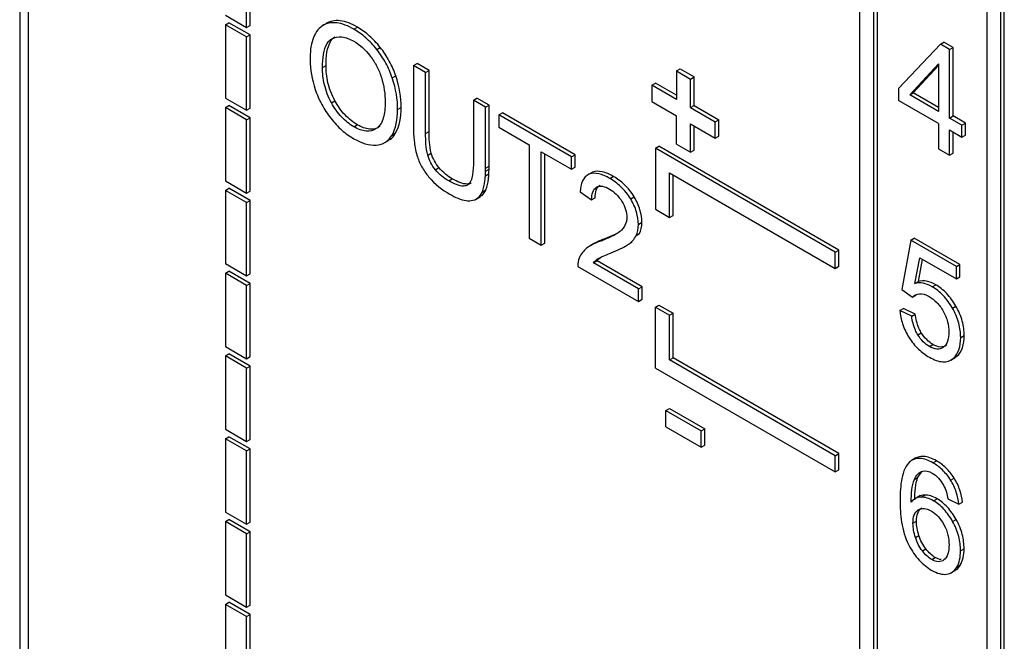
# Model space of a CAD drawing. Header units: millimetres. Extents: x 0 to 559, y 0 to 432.
# Tile 18 of 28: x 342.41 to 352.29, y 272.38 to 278.61. Entities that reach past the tile are written whole.
import ezdxf

# ---------------------------------------------------------------- set-up
doc = ezdxf.new("R2010")
doc.units = ezdxf.units.MM
doc.header["$LTSCALE"] = 2

msp = doc.modelspace()

# ---------------------------------------------------------------- linework, layer by layer
for p, q in [((342.4115, 336.1013), (342.4115, 262.7133)), ((342.4993, 262.5391), (342.4993, 336.0299)), ((352.2539, 265.6449), (352.2539, 283.1404)), ((352.2892, 265.6653), (352.2892, 283.1608)), ((352.1124, 283.0588), (352.1124, 265.8899)), ((350.8397, 266.4613), (350.8397, 282.5484)), ((350.9811, 266.543), (350.9811, 282.4668)), ((351.0164, 266.5634), (351.0164, 282.4464)), ((344.6878, 278.5319), (344.6878, 279.2668)), ((344.7232, 278.5523), (344.7232, 279.2872)), ((344.4757, 278.6544), (344.6878, 278.5319)), ((344.4757, 278.5591), (344.511, 278.5795)), ((344.4757, 278.5591), (344.4757, 277.8242)), ((344.6878, 278.4367), (344.4757, 278.5591)), ((344.7232, 278.4571), (344.511, 278.5795)), ((345.447, 278.548), (345.4823, 278.5684)), ((344.6878, 278.5319), (344.7232, 278.5523)), ((344.6878, 278.4367), (344.7232, 278.4571)), ((344.7232, 277.7222), (344.7232, 278.4571)), ((345.7644, 278.5144), (345.7998, 278.5349)), ((344.6878, 277.7018), (344.6878, 278.4367)), ((351.6483, 278.3651), (351.2289, 277.9193)), ((351.6483, 278.3651), (351.6837, 278.3855)), ((351.7405, 278.3118), (351.6483, 278.3651)), ((351.7759, 278.3323), (351.6837, 278.3855)), ((345.9937, 278.3114), (346.029, 278.3318)), ((351.7405, 278.3118), (351.7759, 278.3323)), ((351.7405, 277.624), (351.7405, 278.3118)), ((351.7759, 277.6444), (351.7759, 278.3323)), ((346.362, 278.1507), (346.3973, 278.1711)), ((346.519, 278.1008), (346.3973, 278.1711)), ((351.3398, 277.8553), (351.6276, 278.1677)), ((351.6276, 278.1677), (351.6276, 277.6891)), ((345.4496, 278.1307), (345.485, 278.1511)), ((346.362, 278.1507), (346.362, 277.5374)), ((346.4836, 278.0804), (346.362, 278.1507)), ((346.4836, 278.0804), (346.519, 278.1008)), ((346.4836, 277.4679), (346.4836, 278.0804)), ((346.519, 277.4883), (346.519, 278.1008)), ((349.0012, 278.0968), (349.0365, 278.1173)), ((349.0012, 278.0968), (349.0012, 277.8111)), ((349.0012, 278.0968), (349.1426, 278.0152)), ((349.0365, 278.1173), (349.178, 278.0356)), ((351.3752, 277.8757), (351.6276, 278.1498)), ((346.1494, 278.0257), (346.1848, 278.0461)), ((348.7537, 277.9539), (348.789, 277.9743)), ((349.0012, 277.8519), (348.789, 277.9743)), ((349.1426, 278.0152), (349.178, 278.0356)), ((349.1426, 277.7294), (349.1426, 278.0152)), ((349.178, 277.7498), (349.178, 278.0356)), ((348.7537, 277.9539), (348.7537, 277.7906)), ((349.0012, 277.8111), (348.7537, 277.9539)), ((351.2289, 277.9193), (351.2289, 277.7999)), ((351.3398, 277.8553), (351.3752, 277.8757)), ((351.6276, 277.7299), (351.3752, 277.8757)), ((344.4757, 277.8242), (344.6878, 277.7018)), ((345.5387, 277.7766), (345.574, 277.797)), ((346.9633, 277.8035), (346.9987, 277.8239)), ((346.9633, 277.8035), (346.9633, 277.1909)), ((347.0849, 277.7333), (346.9633, 277.8035)), ((347.1203, 277.7537), (346.9987, 277.8239)), ((348.7537, 277.7906), (349.0012, 277.6477)), ((351.6276, 277.5697), (351.2289, 277.7999)), ((351.6276, 277.6891), (351.3398, 277.8553)), ((344.4757, 277.729), (344.511, 277.7494)), ((344.4757, 277.729), (344.4757, 276.9941)), ((344.6878, 277.6065), (344.4757, 277.729)), ((344.7232, 277.6269), (344.511, 277.7494)), ((344.6878, 277.7018), (344.7232, 277.7222)), ((346.2033, 277.71), (346.2387, 277.7304)), ((347.0849, 277.7333), (347.1203, 277.7537)), ((347.0849, 277.12), (347.0849, 277.7333)), ((347.1203, 277.1404), (347.1203, 277.7537)), ((347.2185, 277.6562), (347.2539, 277.6766)), ((347.9825, 277.256), (347.2539, 277.6766)), ((349.1426, 277.7294), (349.178, 277.7498)), ((349.1426, 277.7294), (349.3901, 277.5865)), ((349.178, 277.7498), (349.4254, 277.607)), ((344.6878, 277.6065), (344.7232, 277.6269)), ((344.6878, 276.8716), (344.6878, 277.6065)), ((344.7232, 276.892), (344.7232, 277.6269)), ((347.2185, 277.6562), (347.2185, 277.5309)), ((347.9471, 277.2356), (347.2185, 277.6562)), ((349.0012, 277.362), (349.0012, 277.6477)), ((349.1426, 277.2803), (349.1426, 277.5661)), ((349.1426, 277.5661), (349.3901, 277.4232)), ((349.3901, 277.5865), (349.4254, 277.607)), ((349.3901, 277.4232), (349.3901, 277.5865)), ((349.4254, 277.4436), (349.4254, 277.607)), ((351.6276, 277.5697), (351.6276, 277.3155)), ((351.7405, 277.624), (351.7759, 277.6444)), ((351.8647, 277.5523), (351.7405, 277.624)), ((351.9, 277.5727), (351.7759, 277.6444)), ((351.8647, 277.5523), (351.9, 277.5727)), ((351.9, 277.4532), (351.9, 277.5727)), ((345.7631, 277.5369), (345.7985, 277.5573)), ((346.147, 277.4536), (346.1824, 277.474)), ((346.4836, 277.4679), (346.519, 277.4883)), ((347.2185, 277.5309), (347.5214, 277.3561)), ((349.178, 277.3007), (349.178, 277.5457)), ((351.7405, 277.5045), (351.8647, 277.4328)), ((351.7405, 277.2503), (351.7405, 277.5045)), ((351.7759, 277.2708), (351.7759, 277.4841)), ((351.8647, 277.4328), (351.8647, 277.5523)), ((346.0687, 277.3747), (346.1129, 277.4002)), ((349.3901, 277.4232), (349.4254, 277.4436)), ((351.8647, 277.4328), (351.9, 277.4532)), ((346.5056, 277.251), (346.5409, 277.2714)), ((347.5214, 277.3561), (347.5214, 276.4198)), ((347.643, 276.3496), (347.643, 277.2859)), ((347.643, 277.2859), (347.9471, 277.1103)), ((348.789, 277.3211), (348.8244, 277.3415)), ((350.5922, 276.2802), (348.789, 277.3211)), ((348.789, 277.3211), (348.789, 276.7087)), ((350.6275, 276.3006), (348.8244, 277.3415)), ((349.0012, 277.362), (349.1426, 277.2803)), ((349.1426, 277.2803), (349.178, 277.3007)), ((351.6276, 277.3155), (351.7405, 277.2503)), ((351.7405, 277.2503), (351.7759, 277.2708)), ((347.6784, 276.37), (347.6784, 277.2654)), ((347.9471, 277.2356), (347.9825, 277.256)), ((347.9471, 277.1103), (347.9471, 277.2356)), ((347.9825, 277.1307), (347.9825, 277.256)), ((346.5819, 277.106), (346.6173, 277.1264)), ((347.0847, 277.0914), (347.12, 277.1118)), ((347.0849, 277.12), (347.1203, 277.1404)), ((347.9471, 277.1103), (347.9825, 277.1307)), ((348.1226, 277.0599), (348.1579, 277.0803)), ((348.9305, 276.6271), (348.9305, 277.0762)), ((348.9305, 277.0762), (350.5922, 276.1169)), ((344.4757, 276.9941), (344.6878, 276.8716)), ((346.715, 276.994), (346.7503, 277.0144)), ((347.0829, 277.0434), (347.1182, 277.0638)), ((348.3315, 277.018), (348.3669, 277.0384)), ((348.9658, 276.6475), (348.9658, 277.0558)), ((344.4757, 276.8988), (344.511, 276.9192)), ((344.6878, 276.7764), (344.4757, 276.8988)), ((344.4757, 276.8988), (344.4757, 276.1639)), ((344.7232, 276.7968), (344.511, 276.9192)), ((344.6878, 276.8716), (344.7232, 276.892)), ((347.0534, 276.8841), (347.0888, 276.9045)), ((348.033, 276.8833), (348.149, 276.8026)), ((344.6878, 276.7764), (344.7232, 276.7968)), ((344.6878, 276.0415), (344.6878, 276.7764)), ((344.7232, 276.0619), (344.7232, 276.7968)), ((346.9903, 276.8114), (347.0345, 276.837)), ((348.149, 276.8026), (348.1844, 276.823)), ((348.5409, 276.8124), (348.5763, 276.8328)), ((348.789, 276.7087), (348.9305, 276.6271)), ((348.6181, 276.5579), (348.6534, 276.5783)), ((348.9305, 276.6271), (348.9658, 276.6475)), ((347.5214, 276.4198), (347.643, 276.3496)), ((348.2468, 276.3936), (348.2822, 276.414)), ((348.5956, 276.4455), (348.6309, 276.4659)), ((351.3511, 276.3991), (351.2621, 275.9053)), ((351.3511, 276.3991), (351.3865, 276.4196)), ((351.8082, 276.1353), (351.3511, 276.3991)), ((351.8436, 276.1557), (351.3865, 276.4196)), ((347.643, 276.3496), (347.6784, 276.37)), ((348.1805, 276.3694), (348.1363, 276.3439)), ((348.4833, 276.3358), (348.5275, 276.3614)), ((348.5204, 276.3592), (348.5557, 276.3796)), ((350.5922, 276.2802), (350.6275, 276.3006)), ((350.6275, 276.1373), (350.6275, 276.3006)), ((348.1685, 276.1715), (348.2038, 276.192)), ((348.6547, 275.9317), (348.2038, 276.192)), ((350.5922, 276.1169), (350.5922, 276.2802)), ((351.3919, 275.9658), (351.4414, 276.2225)), ((351.4272, 275.9862), (351.4697, 276.2062)), ((351.4414, 276.2225), (351.8082, 276.0107)), ((344.4757, 276.1639), (344.6878, 276.0415)), ((344.4757, 276.0687), (344.511, 276.0891)), ((344.7232, 275.9666), (344.511, 276.0891)), ((348.0117, 276.1368), (348.6193, 275.786)), ((348.6193, 275.9113), (348.1685, 276.1715)), ((350.5922, 276.1169), (350.6275, 276.1373)), ((351.8082, 276.1353), (351.8436, 276.1557)), ((351.8082, 276.0107), (351.8082, 276.1353)), ((351.8436, 276.0311), (351.8436, 276.1557)), ((344.6878, 275.9462), (344.4757, 276.0687)), ((344.4757, 276.0687), (344.4757, 275.3338)), ((344.6878, 276.0415), (344.7232, 276.0619)), ((351.3919, 275.9658), (351.4272, 275.9862)), ((351.8082, 276.0107), (351.8436, 276.0311)), ((344.6878, 275.9462), (344.7232, 275.9666)), ((344.6878, 275.2113), (344.6878, 275.9462)), ((344.7232, 275.2317), (344.7232, 275.9666)), ((348.6193, 275.9113), (348.6547, 275.9317)), ((348.6193, 275.786), (348.6193, 275.9113)), ((348.6547, 275.8064), (348.6547, 275.9317)), ((351.2621, 275.9053), (351.3681, 275.8282)), ((351.5656, 275.9321), (351.6009, 275.9525)), ((348.6193, 275.786), (348.6547, 275.8064)), ((351.3681, 275.8282), (351.4034, 275.8486)), ((348.789, 275.7289), (348.8244, 275.7493)), ((348.789, 275.1164), (348.789, 275.7289)), ((348.789, 275.7289), (348.9305, 275.6472)), ((348.8244, 275.7493), (348.9658, 275.6676)), ((351.242, 275.6932), (351.2774, 275.7136)), ((351.3605, 275.6363), (351.242, 275.6932)), ((351.3959, 275.6567), (351.2774, 275.7136)), ((351.7686, 275.7185), (351.8039, 275.7389)), ((348.9305, 275.6472), (348.9658, 275.6676)), ((348.9305, 275.1981), (348.9305, 275.6472)), ((348.9658, 275.2185), (348.9658, 275.6676)), ((351.3605, 275.6363), (351.3959, 275.6567)), ((351.4214, 275.4506), (351.4567, 275.471)), ((351.8515, 275.4231), (351.8869, 275.4435)), ((344.4757, 275.3338), (344.6878, 275.2113)), ((351.5374, 275.3337), (351.5727, 275.3541)), ((344.4757, 275.2385), (344.511, 275.2589)), ((344.6878, 275.1161), (344.4757, 275.2385)), ((344.4757, 275.2385), (344.4757, 274.5036)), ((344.7232, 275.1365), (344.511, 275.2589)), ((344.6878, 275.2113), (344.7232, 275.2317)), ((348.9305, 275.1981), (348.9658, 275.2185)), ((350.5922, 274.2388), (348.9305, 275.1981)), ((350.6275, 274.2592), (348.9658, 275.2185)), ((351.7515, 275.1966), (351.7957, 275.2221)), ((351.779, 275.2157), (351.8144, 275.2361)), ((351.7881, 275.2259), (351.8144, 275.2361)), ((344.6878, 275.1161), (344.7232, 275.1365)), ((344.6878, 274.3812), (344.6878, 275.1161)), ((344.7232, 274.4016), (344.7232, 275.1365)), ((348.789, 275.1164), (350.5922, 274.0755)), ((348.8951, 274.6923), (348.9305, 274.7128)), ((348.9305, 274.7128), (349.284, 274.5087)), ((348.8951, 274.6923), (349.2487, 274.4882)), ((348.8951, 274.529), (348.8951, 274.6923)), ((344.4757, 274.5036), (344.6878, 274.3812)), ((348.8951, 274.529), (349.2487, 274.3249)), ((349.2487, 274.4882), (349.284, 274.5087)), ((349.284, 274.3453), (349.284, 274.5087)), ((344.4757, 274.4084), (344.511, 274.4288)), ((344.4757, 274.4084), (344.4757, 273.6735)), ((344.6878, 274.2859), (344.4757, 274.4084)), ((344.7232, 274.3063), (344.511, 274.4288)), ((349.2487, 274.3249), (349.2487, 274.4882)), ((344.6878, 274.3812), (344.7232, 274.4016)), ((344.6878, 274.2859), (344.7232, 274.3063)), ((344.7232, 273.5714), (344.7232, 274.3063)), ((349.2487, 274.3249), (349.284, 274.3453)), ((344.6878, 273.551), (344.6878, 274.2859)), ((350.5922, 274.2388), (350.6275, 274.2592)), ((350.5922, 274.0755), (350.5922, 274.2388)), ((350.6275, 274.0959), (350.6275, 274.2592)), ((351.4018, 274.216), (351.3576, 274.1905)), ((351.5731, 274.1668), (351.6084, 274.1872)), ((350.5922, 274.0755), (350.6275, 274.0959)), ((351.3873, 274.0012), (351.4227, 274.0216)), ((351.4227, 274.0216), (351.462, 274.0783)), ((351.7504, 273.994), (351.7857, 274.0144)), ((351.433, 273.829), (351.3888, 273.8035)), ((351.4551, 273.8231), (351.4905, 273.8435)), ((351.5787, 273.7863), (351.6141, 273.8067)), ((351.7217, 273.8066), (351.8339, 273.752)), ((351.8339, 273.752), (351.8693, 273.7724)), ((344.4757, 273.6735), (344.6878, 273.551)), ((344.4757, 273.5782), (344.511, 273.5986)), ((344.6878, 273.4558), (344.4757, 273.5782)), ((344.4757, 273.5782), (344.4757, 272.8433)), ((344.7232, 273.4762), (344.511, 273.5986)), ((344.6878, 273.551), (344.7232, 273.5714)), ((351.3731, 273.5604), (351.4084, 273.5808)), ((351.7706, 273.5793), (351.806, 273.5997)), ((344.6878, 273.4558), (344.7232, 273.4762)), ((344.6878, 272.7209), (344.6878, 273.4558)), ((344.7232, 272.7413), (344.7232, 273.4762)), ((351.3974, 273.4174), (351.4328, 273.4378)), ((351.467, 273.283), (351.5024, 273.3034)), ((351.8502, 273.2856), (351.8856, 273.3061)), ((351.5606, 273.1973), (351.5959, 273.2177)), ((351.8126, 273.1213), (351.848, 273.1417)), ((351.7535, 273.0628), (351.7977, 273.0883)), ((344.4757, 272.8433), (344.6878, 272.7209)), ((344.4757, 272.7481), (344.511, 272.7685)), ((344.6878, 272.6256), (344.4757, 272.7481)), ((344.4757, 272.7481), (344.4757, 272.0132)), ((344.7232, 272.646), (344.511, 272.7685)), ((344.6878, 272.7209), (344.7232, 272.7413)), ((344.6878, 272.6256), (344.7232, 272.646)), ((344.7232, 271.9111), (344.7232, 272.646)), ((344.6878, 271.8907), (344.6878, 272.6256))]:
    msp.add_line(p, q)
for centre, radius, start, end in [((345.866, 277.1135), 1.2189, 356.70239, 358.96159), ((345.5809, 277.1197), 1.504, 358.92438, 0.01291), ((345.9014, 277.1339), 1.2189, 356.70239, 358.96159), ((345.6163, 277.1401), 1.504, 358.92438, 0.01291)]:
    msp.add_arc(centre, radius, start, end)
for points, knots in [([(345.7644, 278.5144), (345.7059, 278.5482), (345.5869, 278.5961), (345.4871, 278.5738), (345.447, 278.548)], [0, 0, 0, 0, 0.50045, 1, 1, 1, 1]), ([(345.7998, 278.5349), (345.7413, 278.5686), (345.6223, 278.6165), (345.5224, 278.5942), (345.4823, 278.5684)], [0, 0, 0, 0, 0.50045, 1, 1, 1, 1]), ([(345.447, 278.548), (345.4029, 278.5196), (345.3379, 278.4218), (345.3242, 278.2796), (345.3242, 278.2052)], [0, 0, 0, 0, 0.498953, 1, 1, 1, 1]), ([(345.9937, 278.3114), (345.9594, 278.3548), (345.8846, 278.4342), (345.8043, 278.4914), (345.7644, 278.5144)], [0, 0, 0, 0, 0.499889, 1, 1, 1, 1]), ([(346.029, 278.3318), (345.9947, 278.3752), (345.92, 278.4546), (345.8397, 278.5118), (345.7998, 278.5349)], [0, 0, 0, 0, 0.499889, 1, 1, 1, 1]), ([(345.4496, 278.1307), (345.4496, 278.1766), (345.4545, 278.2655), (345.4838, 278.3683), (345.5232, 278.4089), (345.5424, 278.4188)], [0, 0, 0, 0, 0.37538, 0.749992, 1, 1, 1, 1]), ([(345.485, 278.1511), (345.485, 278.197), (345.4899, 278.2859), (345.5192, 278.3887), (345.5586, 278.4293), (345.5778, 278.4393)], [0, 0, 0, 0, 0.37538, 0.749992, 1, 1, 1, 1]), ([(345.5424, 278.4188), (345.572, 278.4342), (345.6416, 278.4481), (345.7243, 278.4167), (345.765, 278.3932)], [0, 0, 0, 0, 0.500011, 1, 1, 1, 1]), ([(346.1494, 278.0257), (346.1323, 278.0758), (346.0886, 278.1768), (346.027, 278.2693), (345.9937, 278.3114)], [0, 0, 0, 0, 0.500045, 1, 1, 1, 1]), ([(346.1848, 278.0461), (346.1676, 278.0962), (346.124, 278.1972), (346.0624, 278.2897), (346.029, 278.3318)], [0, 0, 0, 0, 0.500045, 1, 1, 1, 1]), ([(345.9287, 278.2451), (345.9531, 278.2134), (345.9975, 278.1435), (346.0279, 278.0683), (346.0397, 278.0311)], [0, 0, 0, 0, 0.499858, 1, 1, 1, 1]), ([(345.5387, 277.7766), (345.5067, 277.8347), (345.4596, 277.9609), (345.4496, 278.0763), (345.4496, 278.1307)], [0, 0, 0, 0, 0.49899, 1, 1, 1, 1]), ([(345.574, 277.797), (345.5421, 277.8551), (345.495, 277.9813), (345.485, 278.0967), (345.485, 278.1511)], [0, 0, 0, 0, 0.49899, 1, 1, 1, 1]), ([(345.3768, 277.9098), (345.3937, 277.8596), (345.4371, 277.7582), (345.4984, 277.6651), (345.5315, 277.6224)], [0, 0, 0, 0, 0.500031, 1, 1, 1, 1]), ([(345.7631, 277.5369), (345.7215, 277.561), (345.6367, 277.626), (345.567, 277.7251), (345.5387, 277.7766)], [0, 0, 0, 0, 0.500212, 1, 1, 1, 1]), ([(345.7985, 277.5573), (345.7569, 277.5814), (345.6721, 277.6464), (345.6024, 277.7455), (345.574, 277.797)], [0, 0, 0, 0, 0.500212, 1, 1, 1, 1]), ([(346.0779, 277.7832), (346.0779, 277.7266), (346.0684, 277.6183), (346.022, 277.5403), (345.989, 277.5179)], [0, 0, 0, 0, 0.501194, 1, 1, 1, 1]), ([(345.5315, 277.6224), (345.566, 277.5781), (345.6419, 277.4973), (345.7233, 277.4397), (345.7638, 277.4164)], [0, 0, 0, 0, 0.49981, 1, 1, 1, 1]), ([(345.989, 277.5179), (345.9607, 277.4986), (345.8905, 277.4796), (345.8051, 277.5127), (345.7631, 277.5369)], [0, 0, 0, 0, 0.499736, 1, 1, 1, 1]), ([(346.0244, 277.5383), (345.9961, 277.519), (345.9259, 277.5), (345.8404, 277.5331), (345.7985, 277.5573)], [0, 0, 0, 0, 0.499736, 1, 1, 1, 1]), ([(346.1063, 277.402), (346.1127, 277.4039), (346.1466, 277.4138), (346.1663, 277.447), (346.1824, 277.474)], [0, 0, 0, 0, 0.186313, 1, 1, 1, 1]), ([(346.362, 277.5374), (346.362, 277.4922), (346.3654, 277.4), (346.3818, 277.3009), (346.3968, 277.2506)], [0, 0, 0, 0, 0.500476, 1, 1, 1, 1]), ([(346.5056, 277.251), (346.4945, 277.2893), (346.4856, 277.3637), (346.4836, 277.4334), (346.4836, 277.4679)], [0, 0, 0, 0, 0.499408, 1, 1, 1, 1]), ([(346.5409, 277.2714), (346.5299, 277.3097), (346.5209, 277.3841), (346.519, 277.4538), (346.519, 277.4883)], [0, 0, 0, 0, 0.499408, 1, 1, 1, 1]), ([(345.987, 277.3527), (346.0213, 277.3545), (346.0846, 277.3737), (346.1293, 277.4236), (346.147, 277.4536)], [0, 0, 0, 0, 0.499854, 1, 1, 1, 1]), ([(346.6173, 277.1264), (346.6001, 277.1474), (346.5686, 277.1944), (346.5482, 277.2461), (346.5409, 277.2714)], [0, 0, 0, 0, 0.499971, 1, 1, 1, 1]), ([(346.3968, 277.2506), (346.4082, 277.2127), (346.4399, 277.135), (346.4883, 277.0655), (346.5143, 277.0344)], [0, 0, 0, 0, 0.499922, 1, 1, 1, 1]), ([(346.5819, 277.106), (346.5648, 277.127), (346.5332, 277.174), (346.5129, 277.2257), (346.5056, 277.251)], [0, 0, 0, 0, 0.499971, 1, 1, 1, 1]), ([(346.9633, 277.1909), (346.9633, 277.1438), (346.9591, 277.0537), (346.9339, 276.9719), (346.9062, 276.9538)], [0, 0, 0, 0, 0.502495, 1, 1, 1, 1]), ([(348.3315, 277.018), (348.2942, 277.0395), (348.219, 277.0737), (348.1506, 277.0719), (348.1226, 277.0599)], [0, 0, 0, 0, 0.500877, 1, 1, 1, 1]), ([(348.3669, 277.0384), (348.3295, 277.06), (348.2544, 277.0941), (348.1859, 277.0924), (348.1579, 277.0803)], [0, 0, 0, 0, 0.500877, 1, 1, 1, 1]), ([(346.9062, 276.9538), (346.8945, 276.9461), (346.8382, 276.9314), (346.766, 276.9645), (346.715, 276.994)], [0, 0, 0, 0, 0.251335, 1, 1, 1, 1]), ([(346.9416, 276.9742), (346.9299, 276.9666), (346.8735, 276.9518), (346.8014, 276.9849), (346.7503, 277.0144)], [0, 0, 0, 0, 0.251335, 1, 1, 1, 1]), ([(347.0534, 276.8841), (347.0668, 276.9164), (347.0772, 276.9699), (347.0819, 277.027), (347.0829, 277.0434)], [0, 0, 0, 0, 0.4996041, 0.6978169, 0.6978169, 0.6978169, 0.6978169]), ([(347.0888, 276.9045), (347.1022, 276.9368), (347.1125, 276.9903), (347.1173, 277.0474), (347.1182, 277.0638)], [0, 0, 0, 0, 0.4996041, 0.6978169, 0.6978169, 0.6978169, 0.6978169]), ([(348.1226, 277.0599), (348.0948, 277.0479), (348.051, 277.0004), (348.0362, 276.924), (348.033, 276.8833)], [0, 0, 0, 0, 0.499021, 1, 1, 1, 1]), ([(348.5409, 276.8124), (348.5137, 276.8581), (348.4455, 276.9422), (348.3693, 276.9962), (348.3315, 277.018)], [0, 0, 0, 0, 0.499069, 1, 1, 1, 1]), ([(348.5763, 276.8328), (348.549, 276.8785), (348.4808, 276.9626), (348.4046, 277.0166), (348.3669, 277.0384)], [0, 0, 0, 0, 0.499069, 1, 1, 1, 1]), ([(346.9401, 276.7959), (346.9652, 276.7994), (347.0117, 276.8165), (347.0428, 276.8585), (347.0534, 276.8841)], [0, 0, 0, 0, 0.500245, 1, 1, 1, 1]), ([(347.0277, 276.839), (347.0355, 276.8417), (347.0638, 276.8515), (347.0783, 276.8822), (347.0888, 276.9045)], [0, 0, 0, 0, 0.2757, 1, 1, 1, 1]), ([(348.149, 276.8026), (348.149, 276.831), (348.1549, 276.8849), (348.1813, 276.9204), (348.1986, 276.9304)], [0, 0, 0, 0, 0.500952, 1, 1, 1, 1]), ([(348.1844, 276.823), (348.1844, 276.8514), (348.1903, 276.9053), (348.2166, 276.9408), (348.2339, 276.9508)], [0, 0, 0, 0, 0.500952, 1, 1, 1, 1]), ([(348.1986, 276.9304), (348.2153, 276.94), (348.2572, 276.946), (348.3053, 276.9253), (348.329, 276.9116)], [0, 0, 0, 0, 0.499226, 1, 1, 1, 1]), ([(348.329, 276.9116), (348.3516, 276.8985), (348.3975, 276.865), (348.4375, 276.8134), (348.4538, 276.786)], [0, 0, 0, 0, 0.500595, 1, 1, 1, 1]), ([(346.7257, 276.8611), (346.7811, 276.8291), (346.8571, 276.7951), (346.9243, 276.7937), (346.9401, 276.7959)], [0, 0, 0, 0, 0.749158, 1, 1, 1, 1]), ([(348.4538, 276.786), (348.4689, 276.7605), (348.4944, 276.7055), (348.5021, 276.6519), (348.5021, 276.6277)], [0, 0, 0, 0, 0.500031, 1, 1, 1, 1]), ([(348.6181, 276.5579), (348.6181, 276.5968), (348.6062, 276.6827), (348.5653, 276.7715), (348.5409, 276.8124)], [0, 0, 0, 0, 0.500095, 1, 1, 1, 1]), ([(348.6534, 276.5783), (348.6534, 276.6172), (348.6416, 276.7032), (348.6007, 276.7919), (348.5763, 276.8328)], [0, 0, 0, 0, 0.500095, 1, 1, 1, 1]), ([(348.5021, 276.6277), (348.5021, 276.6135), (348.4961, 276.5601), (348.4712, 276.5227), (348.4494, 276.501)], [0, 0, 0, 0, 0.251099, 1, 1, 1, 1]), ([(348.4494, 276.501), (348.4216, 276.4735), (348.3541, 276.4362), (348.2831, 276.4068), (348.2468, 276.3936)], [0, 0, 0, 0, 0.499745, 1, 1, 1, 1]), ([(348.2822, 276.414), (348.2524, 276.4036), (348.2155, 276.3908), (348.1832, 276.3697), (348.1769, 276.3655)], [0, 0, 0, 0, 0.805027, 1, 1, 1, 1]), ([(348.3465, 276.273), (348.3768, 276.285), (348.4365, 276.3105), (348.494, 276.3404), (348.5204, 276.3592)], [0, 0, 0, 0, 0.500071, 1, 1, 1, 1]), ([(348.216, 276.2145), (348.236, 276.2273), (348.2802, 276.2458), (348.3243, 276.2642), (348.3465, 276.273)], [0, 0, 0, 0, 0.499944, 1, 1, 1, 1]), ([(351.6009, 275.9525), (351.5701, 275.9704), (351.5079, 275.9941), (351.4526, 275.9919), (351.4272, 275.9862)], [0, 0, 0, 0, 0.499706, 1, 1, 1, 1]), ([(351.5656, 275.9321), (351.5347, 275.9499), (351.4725, 275.9737), (351.4173, 275.9715), (351.3919, 275.9658)], [0, 0, 0, 0, 0.499706, 1, 1, 1, 1]), ([(351.7686, 275.7185), (351.7422, 275.7643), (351.6789, 275.8518), (351.6029, 275.9106), (351.5656, 275.9321)], [0, 0, 0, 0, 0.499912, 1, 1, 1, 1]), ([(351.8039, 275.7389), (351.7776, 275.7847), (351.7143, 275.8722), (351.6383, 275.931), (351.6009, 275.9525)], [0, 0, 0, 0, 0.499912, 1, 1, 1, 1]), ([(351.5355, 275.8344), (351.5614, 275.8194), (351.6141, 275.7803), (351.659, 275.7199), (351.677, 275.688)], [0, 0, 0, 0, 0.50053, 1, 1, 1, 1]), ([(351.242, 275.6932), (351.2454, 275.6507), (351.2621, 275.5603), (351.3059, 275.468), (351.3322, 275.4259)], [0, 0, 0, 0, 0.500441, 1, 1, 1, 1]), ([(351.8515, 275.4231), (351.8515, 275.4683), (351.8402, 275.5665), (351.7961, 275.6706), (351.7686, 275.7185)], [0, 0, 0, 0, 0.500499, 1, 1, 1, 1]), ([(351.8869, 275.4435), (351.8869, 275.4887), (351.8756, 275.5869), (351.8315, 275.691), (351.8039, 275.7389)], [0, 0, 0, 0, 0.500499, 1, 1, 1, 1]), ([(351.4214, 275.4506), (351.4123, 275.4653), (351.3803, 275.5268), (351.366, 275.5916), (351.3605, 275.6363)], [0, 0, 0, 0, 0.251291, 1, 1, 1, 1]), ([(351.4567, 275.471), (351.4476, 275.4857), (351.4157, 275.5472), (351.4014, 275.612), (351.3959, 275.6567)], [0, 0, 0, 0, 0.251291, 1, 1, 1, 1]), ([(351.677, 275.688), (351.6962, 275.6543), (351.7252, 275.5805), (351.7317, 275.5125), (351.7317, 275.4807)], [0, 0, 0, 0, 0.499088, 1, 1, 1, 1]), ([(351.3322, 275.4259), (351.3596, 275.3819), (351.4262, 275.3008), (351.5005, 275.2478), (351.5374, 275.2265)], [0, 0, 0, 0, 0.499305, 1, 1, 1, 1]), ([(351.5374, 275.3337), (351.5163, 275.3458), (351.4738, 275.3778), (351.4369, 275.4254), (351.4214, 275.4506)], [0, 0, 0, 0, 0.500207, 1, 1, 1, 1]), ([(351.5727, 275.3541), (351.5517, 275.3662), (351.5091, 275.3983), (351.4723, 275.4458), (351.4567, 275.471)], [0, 0, 0, 0, 0.500207, 1, 1, 1, 1]), ([(351.7317, 275.4807), (351.7317, 275.4468), (351.7249, 275.3824), (351.6952, 275.3382), (351.6755, 275.3247)], [0, 0, 0, 0, 0.500813, 1, 1, 1, 1]), ([(351.779, 275.2157), (351.803, 275.2366), (351.8408, 275.2949), (351.8515, 275.3786), (351.8515, 275.4231)], [0, 0, 0, 0, 0.49977, 1, 1, 1, 1]), ([(351.8144, 275.2361), (351.8383, 275.257), (351.8762, 275.3153), (351.8869, 275.399), (351.8869, 275.4435)], [0, 0, 0, 0, 0.49977, 1, 1, 1, 1]), ([(351.6755, 275.3247), (351.658, 275.3128), (351.6157, 275.2998), (351.5631, 275.3188), (351.5374, 275.3337)], [0, 0, 0, 0, 0.500088, 1, 1, 1, 1]), ([(351.7108, 275.3452), (351.6934, 275.3333), (351.651, 275.3202), (351.5985, 275.3392), (351.5727, 275.3541)], [0, 0, 0, 0, 0.500088, 1, 1, 1, 1]), ([(351.5374, 275.2265), (351.583, 275.2002), (351.6764, 275.1641), (351.7506, 275.1909), (351.779, 275.2157)], [0, 0, 0, 0, 0.500466, 1, 1, 1, 1]), ([(351.5731, 274.1668), (351.5295, 274.192), (351.4404, 274.2265), (351.3691, 274.2019), (351.3417, 274.1788)], [0, 0, 0, 0, 0.500449, 1, 1, 1, 1]), ([(351.6084, 274.1872), (351.5649, 274.2124), (351.4757, 274.2469), (351.4045, 274.2223), (351.377, 274.1992)], [0, 0, 0, 0, 0.500449, 1, 1, 1, 1]), ([(351.3417, 274.1788), (351.2992, 274.143), (351.2515, 274.017), (351.2433, 273.8663), (351.2433, 273.7881)], [0, 0, 0, 0, 0.498354, 1, 1, 1, 1]), ([(351.7504, 273.994), (351.7265, 274.0319), (351.6692, 274.1021), (351.6049, 274.1485), (351.5731, 274.1668)], [0, 0, 0, 0, 0.499443, 1, 1, 1, 1]), ([(351.7857, 274.0144), (351.7618, 274.0524), (351.7046, 274.1225), (351.6403, 274.1689), (351.6084, 274.1872)], [0, 0, 0, 0, 0.499443, 1, 1, 1, 1]), ([(351.3909, 273.7944), (351.3911, 273.8358), (351.3946, 273.9167), (351.4091, 273.991), (351.4227, 274.0216)], [0, 0, 0, 0, 0.500464, 1, 1, 1, 1]), ([(351.5662, 274.0636), (351.5871, 274.0516), (351.6297, 274.0182), (351.6644, 273.9684), (351.6787, 273.9426)], [0, 0, 0, 0, 0.500009, 1, 1, 1, 1]), ([(351.8693, 273.7724), (351.8651, 273.8112), (351.8491, 273.893), (351.8097, 273.9765), (351.7857, 274.0144)], [0, 0, 0, 0, 0.500628, 1, 1, 1, 1]), ([(351.3555, 273.774), (351.3558, 273.8154), (351.3593, 273.8963), (351.3737, 273.9706), (351.3873, 274.0012)], [0, 0, 0, 0, 0.500464, 1, 1, 1, 1]), ([(351.6787, 273.9426), (351.6908, 273.9205), (351.7113, 273.8739), (351.7201, 273.828), (351.7217, 273.8066)], [0, 0, 0, 0, 0.500051, 1, 1, 1, 1]), ([(351.8339, 273.752), (351.8298, 273.7908), (351.8137, 273.8726), (351.7743, 273.9561), (351.7504, 273.994)], [0, 0, 0, 0, 0.500628, 1, 1, 1, 1]), ([(351.4905, 273.8435), (351.4677, 273.8418), (351.4449, 273.8401), (351.4287, 273.8264), (351.4286, 273.8264)], [0, 0, 0, 0, 0.9948605, 1, 1, 1, 1]), ([(351.2433, 273.7881), (351.2433, 273.7188), (351.2503, 273.5773), (351.2933, 273.4159), (351.3321, 273.3413)], [0, 0, 0, 0, 0.501859, 1, 1, 1, 1]), ([(351.4084, 273.5808), (351.4084, 273.6109), (351.4152, 273.668), (351.4434, 273.7051), (351.4616, 273.7161)], [0, 0, 0, 0, 0.500704, 1, 1, 1, 1]), ([(351.7706, 273.5793), (351.746, 273.6233), (351.687, 273.7081), (351.6144, 273.7657), (351.5787, 273.7863)], [0, 0, 0, 0, 0.500128, 1, 1, 1, 1]), ([(351.806, 273.5997), (351.7813, 273.6437), (351.7223, 273.7286), (351.6497, 273.7862), (351.6141, 273.8067)], [0, 0, 0, 0, 0.500128, 1, 1, 1, 1]), ([(351.3731, 273.5604), (351.3731, 273.5905), (351.3799, 273.6476), (351.4081, 273.6847), (351.4262, 273.6957)], [0, 0, 0, 0, 0.500704, 1, 1, 1, 1]), ([(351.4262, 273.6957), (351.443, 273.7059), (351.4832, 273.7162), (351.5321, 273.6981), (351.5562, 273.6842)], [0, 0, 0, 0, 0.500019, 1, 1, 1, 1]), ([(351.5562, 273.6842), (351.5799, 273.6705), (351.6283, 273.6328), (351.6679, 273.5761), (351.6841, 273.5467)], [0, 0, 0, 0, 0.500088, 1, 1, 1, 1]), ([(351.6841, 273.5467), (351.7023, 273.5135), (351.7291, 273.4413), (351.7349, 273.3754), (351.7349, 273.3443)], [0, 0, 0, 0, 0.498985, 1, 1, 1, 1]), ([(351.8502, 273.2856), (351.8502, 273.3306), (351.8396, 273.4277), (351.7974, 273.5313), (351.7706, 273.5793)], [0, 0, 0, 0, 0.500563, 1, 1, 1, 1]), ([(351.8856, 273.3061), (351.8856, 273.351), (351.875, 273.4481), (351.8328, 273.5518), (351.806, 273.5997)], [0, 0, 0, 0, 0.500563, 1, 1, 1, 1]), ([(351.3321, 273.3413), (351.3602, 273.2873), (351.4311, 273.1825), (351.5193, 273.114), (351.5624, 273.089)], [0, 0, 0, 0, 0.499776, 1, 1, 1, 1]), ([(351.7349, 273.3443), (351.7349, 273.3119), (351.7289, 273.2502), (351.7019, 273.2064), (351.6834, 273.193)], [0, 0, 0, 0, 0.500935, 1, 1, 1, 1]), ([(351.6834, 273.193), (351.668, 273.1818), (351.6311, 273.1679), (351.5837, 273.1839), (351.5606, 273.1973)], [0, 0, 0, 0, 0.500415, 1, 1, 1, 1]), ([(351.7914, 273.0894), (351.7981, 273.0918), (351.8224, 273.1005), (351.8372, 273.1244), (351.848, 273.1417)], [0, 0, 0, 0, 0.273077, 1, 1, 1, 1])]:
    msp.add_open_spline(points, degree=3, knots=knots)
for points in [[(345.765, 278.3932), (345.8217, 278.3604), (345.8807, 278.3077), (345.9287, 278.2451)], [(345.3242, 278.2052), (345.3242, 278.1146), (345.3425, 278.0111), (345.3768, 277.9098)], [(346.0397, 278.0311), (346.0669, 277.9454), (346.0779, 277.8599), (346.0779, 277.7832)], [(346.2033, 277.71), (346.2033, 277.8071), (346.1865, 277.9172), (346.1494, 278.0257)], [(346.2387, 277.7304), (346.2387, 277.8275), (346.2218, 277.9376), (346.1848, 278.0461)], [(346.147, 277.4536), (346.1859, 277.519), (346.2033, 277.6113), (346.2033, 277.71)], [(346.1824, 277.474), (346.2213, 277.5395), (346.2387, 277.6317), (346.2387, 277.7304)], [(345.7638, 277.4164), (345.8405, 277.3721), (345.9196, 277.3491), (345.987, 277.3527)], [(346.715, 276.994), (346.6695, 277.0202), (346.6216, 277.0574), (346.5819, 277.106)], [(346.7503, 277.0144), (346.7048, 277.0406), (346.657, 277.0778), (346.6173, 277.1264)], [(346.5143, 277.0344), (346.5777, 276.9584), (346.6537, 276.9027), (346.7257, 276.8611)], [(348.6309, 276.4659), (348.6454, 276.4969), (348.6534, 276.5356), (348.6534, 276.5783)], [(348.5956, 276.4455), (348.61, 276.4765), (348.6181, 276.5152), (348.6181, 276.5579)], [(348.2468, 276.3936), (348.1944, 276.3744), (348.1425, 276.3527), (348.0989, 276.3182)], [(348.3761, 276.4527), (348.3454, 276.4384), (348.3141, 276.4257), (348.2822, 276.414)], [(348.5204, 276.3592), (348.5505, 276.3806), (348.578, 276.4078), (348.5956, 276.4455)], [(348.0989, 276.3182), (348.0681, 276.2938), (348.0412, 276.262), (348.0244, 276.2202)], [(348.0244, 276.2202), (348.015, 276.1969), (348.0105, 276.1681), (348.0117, 276.1368)], [(348.1685, 276.1715), (348.1821, 276.1889), (348.1982, 276.2033), (348.216, 276.2145)], [(348.2038, 276.192), (348.2175, 276.2093), (348.2335, 276.2237), (348.2513, 276.235)], [(351.3681, 275.8282), (351.3846, 275.8495), (351.4096, 275.8606), (351.437, 275.8624)], [(351.437, 275.8624), (351.4665, 275.8645), (351.5016, 275.8539), (351.5355, 275.8344)], [(351.3873, 274.0012), (351.4052, 274.0412), (351.4336, 274.0732), (351.4715, 274.0837)], [(351.4715, 274.0837), (351.4981, 274.091), (351.5331, 274.0828), (351.5662, 274.0636)], [(351.4551, 273.8231), (351.4148, 273.8225), (351.3802, 273.8035), (351.3555, 273.774)], [(351.5787, 273.7863), (351.5363, 273.8108), (351.4929, 273.8236), (351.4551, 273.8231)], [(351.6141, 273.8067), (351.5717, 273.8312), (351.5282, 273.844), (351.4905, 273.8435)], [(351.3974, 273.4174), (351.3815, 273.4665), (351.3731, 273.5164), (351.3731, 273.5604)], [(351.4328, 273.4378), (351.4168, 273.487), (351.4084, 273.5368), (351.4084, 273.5808)], [(351.467, 273.283), (351.4368, 273.3225), (351.4124, 273.3713), (351.3974, 273.4174)], [(351.5024, 273.3034), (351.4722, 273.3429), (351.4477, 273.3917), (351.4328, 273.4378)], [(351.5606, 273.1973), (351.5281, 273.216), (351.4945, 273.2471), (351.467, 273.283)], [(351.5959, 273.2177), (351.5634, 273.2364), (351.5299, 273.2675), (351.5024, 273.3034)], [(351.8126, 273.1213), (351.8375, 273.1637), (351.8502, 273.2219), (351.8502, 273.2856)], [(351.848, 273.1417), (351.8729, 273.1841), (351.8856, 273.2424), (351.8856, 273.3061)], [(351.6562, 273.1963), (351.6371, 273.1983), (351.6163, 273.2059), (351.5959, 273.2177)], [(351.7103, 273.0494), (351.7539, 273.0547), (351.7896, 273.0821), (351.8126, 273.1213)], [(351.5624, 273.089), (351.6135, 273.0596), (351.6666, 273.0442), (351.7103, 273.0494)]]:
    msp.add_open_spline(points, degree=3)

doc.saveas('drawing.dxf')
